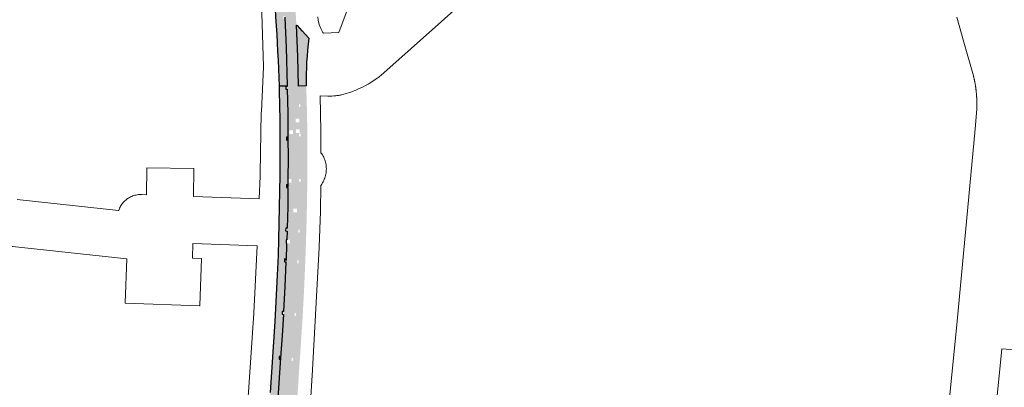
# Paper-space layout 'Layout1' of a CAD drawing. Header units: metres. Extents: x 123097 to 144122, y 392739 to 407589.
# Tile 240 of 256: x 133468 to 133740, y 397327 to 397429. Entities that reach past the tile are written whole.
import ezdxf

# ---------------------------------------------------------------- set-up
doc = ezdxf.new("R2010")
doc.units = ezdxf.units.M
doc.header["$MEASUREMENT"] = 0
for name, color, linetype, lineweight in [('gs-knt-aanvullende hoofdweg', 7, 'Continuous', 0), ('gs-knt-paden', 7, 'Continuous', 0), ('gs-knt-wegen algemeen', 7, 'Continuous', 0), ('ir-ARC-asfalt-hoofdwegen-te inspecteren', 5, 'Continuous', 0), ('ir-ARC-fietspaden naastliggend- te inspecteren', 1, 'Continuous', 0)]:
    doc.layers.add(name, color=color, linetype=linetype, lineweight=lineweight)

psp = doc.layouts.get("Layout1")

# ---------------------------------------------------------------- hatches: boundary and pattern name
at = {"layer": 'ir-ARC-asfalt-hoofdwegen-te inspecteren', "linetype": 'Continuous', "lineweight": 13}
h = psp.add_hatch(color=5, dxfattribs=at)
h.paths.add_polyline_path([(133535.784, 397473.222), (133535.703, 397473.588), (133535.701, 397473.588, 0.0177075), (133532.682, 397484.957), (133532.686, 397484.958), (133532.573, 397485.316), (133531.183, 397490.172), (133531.939, 397490.172), (133531.939, 397491.172), (133530.939, 397491.172), (133530.939, 397491.026), (133530.581, 397492.277), (133530.902, 397490.969), (133529.131, 397496.938), (133529.137, 397496.94), (133529.024, 397497.298), (133527.39, 397502.62), (133525.619, 397508.249), (133525.506, 397508.607), (133525.505, 397508.606), (133523.287, 397515.527), (133521.582, 397520.69), (133521.586, 397520.691), (133521.466, 397521.039), (133519.189, 397527.934), (133517.487, 397532.886), (133517.365, 397533.241), (133517.362, 397533.24), (133516.639, 397535.286), (133517.42, 397535.286), (133517.42, 397536.286), (133516.42, 397536.286), (133516.42, 397535.904), (133513.455, 397544.291), (133513.46, 397544.293), (133513.33, 397544.645), (133511.141, 397550.658), (133509.033, 397556.346), (133508.903, 397556.698), (133508.901, 397556.697), (133504.982, 397567.102), (133504.85, 397567.453), (133504.842, 397567.45, -0.0614188), (133501.804, 397579.114), (133501.76, 397579.486), (133501.757, 397579.486, -0.0605884), (133501.755, 397592.175), (133501.756, 397592.175), (133501.802, 397592.547, -0.0352023), (133503.294, 397599.844), (133503.915, 397602.033), (133506.682, 397611.084), (133506.905, 397611.784, 0.416164), (133506.575, 397612.4), (133513.226, 397610.429, 0.3967525), (133512.635, 397610.101), (133512.392, 397609.29), (133512.392, 397609.29), (133512.284, 397608.931), (133512.172, 397608.584), (133509.524, 397599.832), (133507.065, 397591.759), (133506.956, 397591.4), (133506.962, 397591.398), (133506.713, 397590.527, 0.0993336), (133505.756, 397579.747), (133505.753, 397579.747), (133505.799, 397579.375, 0.0525576), (133508.943, 397565.59), (133508.948, 397565.575, 0.0013328), (133509.065, 397565.235), (133509.187, 397564.88), (133509.195, 397564.883), (133512.776, 397555.2), (133515.053, 397548.964), (133516.17, 397545.923), (133516.169, 397545.923), (133516.299, 397545.571), (133518.681, 397538.873), (133519.362, 397536.956), (133520.343, 397534.171), (133520.338, 397534.169), (133520.468, 397533.817), (133522.522, 397527.703), (133524.319, 397522.313), (133524.308, 397522.309), (133524.438, 397521.957), (133526.906, 397514.363), (133527.513, 397512.461), (133528.576, 397509.161), (133528.688, 397508.803), (133530.304, 397503.639), (133532.031, 397498.217), (133535.461, 397486.586), (133535.455, 397486.584), (133535.567, 397486.226, -0.0105565), (133538.733, 397474.186, -0.0106741), (133541.362, 397460.959), (133541.416, 397460.599, -0.009789), (133542.727, 397450.564), (133542.759, 397450.252, -0.0027539), (133543.038, 397447.304), (133542.061, 397447.304), (133542.061, 397446.304), (133543.061, 397446.304), (133543.061, 397447.044, -0.0073678), (133543.641, 397439.144), (133543.991, 397433.09), (133544.026, 397432.693), (133544.331, 397427.458), (133544.709, 397418.834), (133544.897, 397410.657), (133544.901, 397410.469), (133541.796, 397410.38), (133541.791, 397410.589), (133541.788, 397410.589), (133541.784, 397410.723), (133541.463, 397421.436), (133541.237, 397427.441), (133541.095, 397429.672), (133540.518, 397439.166, 0.0150055), (133539.604, 397450.598, 0.0189726), (133538.194, 397460.952, 0.0115438)])
h.paths.add_polyline_path([(133540.832, 397442.641), (133540.832, 397443.641), (133541.832, 397443.641), (133541.832, 397442.641)], flags=16)
h.paths.add_polyline_path([(133501.649, 397588.497), (133501.649, 397589.497), (133502.649, 397589.497), (133502.649, 397588.497)], flags=16)
h.paths.add_polyline_path([(133503.292, 397572.96), (133503.292, 397573.96), (133504.292, 397573.96), (133504.292, 397572.96)], flags=16)
h.paths.add_polyline_path([(133512.683, 397550.721), (133512.683, 397551.721), (133513.683, 397551.721), (133513.683, 397550.721)], flags=16)
h.paths.add_polyline_path([(133531.437, 397495.213), (133531.437, 397496.213), (133532.437, 397496.213), (133532.437, 397495.213)], flags=16)
at = {"layer": 'ir-ARC-asfalt-hoofdwegen-te inspecteren', "linetype": 'Continuous', "lineweight": 13, "extrusion": (0, 0, -1)}
h = psp.add_hatch(color=5, dxfattribs=at)
h.paths.add_polyline_path([(-133535.669, 397232.076), (-133535.887, 397235.302), (-133535.912, 397235.676), (-133535.916, 397235.676), (-133536.819, 397247.384), (-133536.819, 397247.384), (-133536.848, 397247.758), (-133537.946, 397261.821), (-133537.975, 397262.195), (-133538.686, 397271.671), (-133539.441, 397282.75), (-133539.441, 397282.75), (-133539.467, 397283.124), (-133540.551, 397298.559), (-133541.346, 397310.035), (-133541.372, 397310.409), (-133541.373, 397310.409), (-133542.058, 397320.053), (-133542.3, 397323.714), (-133543.001, 397334.815), (-133543, 397334.815), (-133543.048, 397335.563), (-133543.048, 397335.563), (-133543.81, 397347.624), (-133544.249, 397354.893), (-133544.423, 397358.901), (-133544.561, 397361.78), (-133544.579, 397362.155), (-133544.968, 397375.889), (-133545.069, 397384.663), (-133545.096, 397390.884), (-133545.078, 397396.76), (-133545.077, 397397.135), (-133545.073, 397397.743), (-133544.196, 397397.743), (-133544.196, 397398.743), (-133545.067, 397398.743), (-133545.056, 397400.637), (-133544.12, 397400.637), (-133544.12, 397401.637), (-133545.05, 397401.637), (-133545.029, 397405.239), (-133544.901, 397410.469), (-133541.796, 397410.38), (-133541.807, 397409.839), (-133541.805, 397409.839), (-133541.942, 397403.319), (-133541.991, 397396.162), (-133542.057, 397390.929), (-133542, 397384.976), (-133542.945, 397384.976), (-133542.945, 397383.976), (-133541.99, 397383.976), (-133541.979, 397382.844), (-133541.981, 397382.638), (-133541.977, 397382.638), (-133541.926, 397377.322), (-133541.767, 397371.405), (-133541.747, 397370.655), (-133541.744, 397370.655), (-133541.662, 397368.219), (-133542.544, 397368.219), (-133542.544, 397367.219), (-133541.629, 397367.219), (-133541.471, 397362.544), (-133541.461, 397362.169), (-133541.455, 397362.169), (-133541.159, 397355.302), (-133540.797, 397348.397), (-133540.801, 397348.396), (-133540.777, 397348.022), (-133540.386, 397341.823), (-133539.96, 397335.612), (-133539.214, 397324.496), (-133539.215, 397324.496), (-133539.189, 397324.122), (-133538.184, 397309.639), (-133537.735, 397303.052), (-133538.566, 397303.052), (-133538.566, 397302.052), (-133537.667, 397302.052), (-133537.401, 397298.149), (-133537.401, 397298.149), (-133537.349, 397297.401), (-133536.358, 397283.352), (-133536.332, 397282.978), (-133535.57, 397271.878), (-133535.544, 397271.504), (-133535.542, 397271.504), (-133534.888, 397262.803), (-133534.889, 397262.803), (-133534.86, 397262.429), (-133533.753, 397247.986), (-133533.724, 397247.612), (-133533.724, 397247.612), (-133532.862, 397236.522), (-133532.558, 397232.32)])
h.paths.add_polyline_path([(-133544.463, 397375.8), (-133544.463, 397376.8), (-133543.463, 397376.8), (-133543.463, 397375.8)], flags=16)
h.paths.add_polyline_path([(-133540.079, 397303.998), (-133540.079, 397304.998), (-133539.079, 397304.998), (-133539.079, 397303.998)], flags=16)
h.paths.add_polyline_path([(-133543.342, 397397.424), (-133543.342, 397398.424), (-133542.342, 397398.424), (-133542.342, 397397.424)], flags=16)
at = {"layer": 'ir-ARC-fietspaden naastliggend- te inspecteren', "linetype": 'Continuous', "lineweight": 30, "extrusion": (0, 0, -1)}
for points in [[(-133535.864, 397472.856, 0.0111976), (-133538.194, 397460.952), (-133538.13, 397461.321), (-133537.736, 397461.253), (-133537.864, 397460.514), (-133538.258, 397460.583), (-133538.194, 397460.952, 0.0189726), (-133539.604, 397450.598), (-133539.563, 397450.971), (-133539.166, 397450.927), (-133539.247, 397450.182), (-133539.645, 397450.225, 0.0145149), (-133540.518, 397439.166), (-133540.495, 397439.54), (-133540.096, 397439.516), (-133540.142, 397438.767), (-133540.541, 397438.792), (-133541.095, 397429.672), (-133541.072, 397430.046), (-133540.673, 397430.022), (-133540.719, 397429.273), (-133541.118, 397429.298), (-133541.095, 397429.672), (-133541.237, 397427.441), (-133541.463, 397421.436), (-133541.784, 397410.723), (-133539.623, 397410.656, -0.0188437), (-133537.032, 397448.721, -0.0487982), (-133529.239, 397486.91), (-133527.21, 397493.603), (-133524.277, 397503.145), (-133520.636, 397514.589), (-133516.889, 397525.983), (-133514.005, 397534.383), (-133510.951, 397542.974), (-133506.485, 397555.179), (-133501.558, 397568.274, 0.1120547), (-133498.906, 397591.928), (-133502.488, 397613.658), (-133504.884, 397612.49), (-133504.847, 397612.404), (-133504.828, 397612.312), (-133503.85, 397606.596), (-133503.849, 397606.596), (-133503.787, 397606.226), (-133502.744, 397600.039, -0.852566), (-133503.294, 397599.844, -0.0352023), (-133501.802, 397592.547), (-133501.848, 397592.919), (-133501.451, 397592.969), (-133501.359, 397592.224), (-133501.755, 397592.175, -0.0605884), (-133501.757, 397579.486), (-133501.362, 397579.439), (-133501.451, 397578.694), (-133501.848, 397578.742), (-133501.804, 397579.114, -0.0614188), (-133504.842, 397567.45), (-133504.475, 397567.312), (-133504.74, 397566.61), (-133505.114, 397566.751), (-133508.901, 397556.697), (-133508.528, 397556.559), (-133508.788, 397555.855), (-133509.163, 397555.994), (-133509.033, 397556.346), (-133511.141, 397550.658), (-133513.33, 397544.645), (-133513.2, 397544.997), (-133512.825, 397544.858), (-133513.085, 397544.154), (-133513.455, 397544.291), (-133516.42, 397535.904), (-133516.42, 397535.286), (-133516.639, 397535.286), (-133517.362, 397533.24), (-133516.987, 397533.111), (-133517.231, 397532.401), (-133517.609, 397532.531), (-133517.487, 397532.886), (-133519.189, 397527.934), (-133521.466, 397521.039), (-133521.342, 397521.401), (-133520.964, 397521.271), (-133521.208, 397520.561), (-133521.582, 397520.69), (-133523.287, 397515.527), (-133525.505, 397508.606), (-133525.125, 397508.487), (-133525.35, 397507.771), (-133525.732, 397507.891), (-133527.39, 397502.62), (-133529.024, 397497.298), (-133528.911, 397497.656), (-133528.53, 397497.536), (-133528.755, 397496.82), (-133529.131, 397496.938), (-133530.902, 397490.969), (-133530.581, 397492.277), (-133530.939, 397491.026), (-133530.939, 397490.172), (-133531.183, 397490.172), (-133532.573, 397485.316), (-133532.46, 397485.674), (-133532.079, 397485.554), (-133532.304, 397484.838), (-133532.682, 397484.957, 0.0177075), (-133535.701, 397473.588), (-133535.313, 397473.502), (-133535.474, 397472.77)], [(-133547.044, 397410.718), (-133544.897, 397410.657), (-133544.709, 397418.834), (-133544.331, 397427.458), (-133544.505, 397427.452), (-133544.532, 397427.372), (-133545.802, 397425.942), (-133545.913, 397425.922), (-133547.801, 397423.878, -0.0405161)]]:
    psp.add_hatch(color=1, dxfattribs=at).paths.add_polyline_path(points)
at = {"layer": 'ir-ARC-fietspaden naastliggend- te inspecteren', "linetype": 'Continuous', "lineweight": 30}
psp.add_hatch(color=1, dxfattribs=at).paths.add_polyline_path([(133539.833, 397399.978, 0.0050478), (133539.623, 397410.656), (133541.784, 397410.723), (133541.788, 397410.589), (133541.391, 397410.581), (133541.407, 397409.831), (133541.805, 397409.839), (133541.942, 397403.319), (133541.991, 397396.162), (133541.988, 397396.537), (133541.588, 397396.534), (133541.594, 397395.784), (133541.994, 397395.787), (133541.991, 397396.162), (133542.057, 397390.929), (133542, 397384.976), (133541.945, 397384.976), (133541.945, 397383.976), (133541.99, 397383.976), (133541.979, 397382.844), (133541.975, 397383.388), (133541.575, 397383.385), (133541.581, 397382.635), (133541.977, 397382.638), (133541.926, 397377.322), (133541.767, 397371.405), (133541.367, 397371.416), (133541.347, 397370.666), (133541.744, 397370.655), (133541.662, 397368.219), (133541.544, 397368.219), (133541.544, 397367.219), (133541.629, 397367.219), (133541.471, 397362.544), (133541.481, 397362.919), (133541.081, 397362.93), (133541.061, 397362.18), (133541.455, 397362.169), (133541.159, 397355.302), (133540.797, 397348.397), (133540.401, 397348.421), (133540.354, 397347.673), (133540.753, 397347.648), (133540.386, 397341.823), (133539.96, 397335.612), (133539.985, 397335.986), (133539.586, 397336.013), (133539.536, 397335.265), (133539.935, 397335.238), (133539.96, 397335.612), (133539.214, 397324.496), (133538.816, 397324.524), (133538.764, 397323.776), (133539.163, 397323.748), (133538.184, 397309.639), (133538.21, 397310.013), (133537.81, 397310.04), (133537.759, 397309.292), (133538.158, 397309.265), (133537.735, 397303.052), (133537.566, 397303.052), (133537.566, 397302.052), (133537.667, 397302.052), (133537.401, 397298.149), (133537.002, 397298.177), (133536.95, 397297.429), (133537.349, 397297.401), (133536.358, 397283.352), (133536.384, 397283.726), (133535.985, 397283.754), (133535.933, 397283.005), (133536.332, 397282.978), (133535.57, 397271.878), (133535.596, 397272.252), (133535.197, 397272.28), (133535.145, 397271.531), (133535.542, 397271.504), (133534.888, 397262.803), (133534.49, 397262.833), (133534.432, 397262.086), (133534.831, 397262.055), (133534.86, 397262.429), (133533.782, 397248.36), (133533.383, 397248.39), (133533.325, 397247.643), (133533.724, 397247.612), (133532.862, 397236.522), (133532.889, 397236.896), (133532.49, 397236.925), (133532.436, 397236.177), (133532.835, 397236.148), (133532.862, 397236.522), (133532.558, 397232.32), (133530.427, 397232.706), (133530.45, 397233.139), (133530.579, 397234.757, 0.4102961), (133530.606, 397235.107), (133531.613, 397247.799), (133533.277, 397269.733), (133535.403, 397300.693), (133537.167, 397326.041), (133538.451, 397345.627), (133539.103, 397358.429), (133539.343, 397363.98), (133539.821, 397385.971)])
at = {"layer": 'ir-ARC-fietspaden naastliggend- te inspecteren', "linetype": 'Continuous', "lineweight": 30, "extrusion": (0, 0, -1)}
h = psp.add_hatch(color=1, dxfattribs=at)
h.paths.add_polyline_path([(-133547.382, 397388.917, 0.0130796), (-133545.931, 397344.963), (-133544.266, 397320.041), (-133542.78, 397299.081), (-133541.257, 397277.132), (-133540.168, 397262.14), (-133537.851, 397231.909), (-133535.669, 397232.076), (-133535.862, 397234.928), (-133536.261, 397234.901), (-133536.311, 397235.649), (-133535.916, 397235.676), (-133536.819, 397247.384), (-133537.218, 397247.353), (-133537.276, 397248.101), (-133536.877, 397248.132), (-133536.848, 397247.758), (-133537.946, 397261.821), (-133538.345, 397261.79), (-133538.403, 397262.538), (-133538.004, 397262.569), (-133537.975, 397262.195), (-133538.686, 397271.671), (-133538.66, 397271.297), (-133539.06, 397271.27), (-133539.111, 397272.018), (-133538.712, 397272.045), (-133539.441, 397282.75), (-133539.84, 397282.722), (-133539.892, 397283.47), (-133539.493, 397283.498), (-133540.551, 397298.559), (-133540.525, 397298.185), (-133540.924, 397298.157), (-133540.976, 397298.905), (-133540.577, 397298.933), (-133540.551, 397298.559), (-133541.32, 397309.661), (-133541.719, 397309.633), (-133541.771, 397310.381), (-133541.373, 397310.409), (-133542.058, 397320.053), (-133542.3, 397323.714), (-133542.275, 397323.34), (-133542.674, 397323.314), (-133542.724, 397324.062), (-133542.325, 397324.088), (-133542.3, 397323.714), (-133543.001, 397334.815), (-133543.4, 397334.79), (-133543.447, 397335.538), (-133543.048, 397335.563), (-133543.81, 397347.624), (-133543.786, 397347.25), (-133544.186, 397347.225), (-133544.233, 397347.973), (-133543.834, 397347.998), (-133543.81, 397347.624), (-133544.249, 397354.893), (-133544.423, 397358.901), (-133544.561, 397361.78), (-133544.96, 397361.761), (-133544.997, 397362.51), (-133544.597, 397362.53), (-133544.579, 397362.155), (-133544.968, 397375.889), (-133545.065, 397384.288), (-133545.465, 397384.283), (-133545.473, 397385.033), (-133545.073, 397385.038), (-133545.069, 397384.663), (-133545.096, 397390.884), (-133545.078, 397396.76), (-133545.478, 397396.761), (-133545.476, 397397.511), (-133545.076, 397397.51), (-133545.077, 397397.135), (-133545.073, 397397.743), (-133545.196, 397397.743), (-133545.196, 397398.743), (-133545.067, 397398.743), (-133545.056, 397400.637), (-133545.12, 397400.637), (-133545.12, 397401.637), (-133545.05, 397401.637), (-133545.029, 397405.239), (-133545.031, 397404.864), (-133545.431, 397404.866), (-133545.427, 397405.616), (-133545.027, 397405.614), (-133545.029, 397405.239), (-133544.901, 397410.469), (-133544.897, 397410.657), (-133547.044, 397410.718), (-133547.266, 397402.946), (-133547.325, 397398.948)])
h.paths.add_polyline_path([(-133545.212, 397370.237), (-133545.234, 397370.986), (-133544.834, 397370.998), (-133544.812, 397370.248)], flags=16)

# ---------------------------------------------------------------- linework, layer by layer
at = {"layer": 'gs-knt-aanvullende hoofdweg', "color": 7, "linetype": 'Continuous', "flags": 128}
for points in [[(133534.358, 397386.508), (133534.642, 397403.396), (133534.649, 397403.621), (133535.228, 397415.968), (133534.736, 397433.788), (133533.431, 397448.337), (133530.957, 397465.018), (133526.749, 397481.341), (133522.381, 397496.655), (133510.821, 397529.001)], [(133688.223, 397521.029), (133567.594, 397413.59), (133567.337, 397413.371), (133567.331, 397413.367), (133567.07, 397413.164), (133567.058, 397413.156), (133566.794, 397412.969), (133566.777, 397412.957), (133565.226, 397411.913), (133565.11, 397411.836), (133564.405, 397411.38), (133564.095, 397411.19), (133563.777, 397411.016), (133562.368, 397410.287), (133562.091, 397410.151), (133561.139, 397409.707), (133560.78, 397409.55), (133559.746, 397409.132), (133559.36, 397408.989), (133558.967, 397408.866), (133557.813, 397408.541), (133557.757, 397408.526), (133557.051, 397408.333), (133556.515, 397408.207), (133556.223, 397408.15), (133555.963, 397408.104), (133555.94, 397408.1), (133555.8, 397408.078), (133555.684, 397408.062), (133555.57, 397408.045), (133555.509, 397408.038), (133555.446, 397408.03), (133555.23, 397408.006), (133555.175, 397408), (133554.644, 397407.945), (133554.13, 397407.91), (133553.648, 397407.893), (133553.637, 397407.893), (133553.338, 397407.888), (133553.332, 397407.888), (133553.027, 397407.896), (133550.897, 397407.996), (133551.052, 397398.236), (133551.052, 397398.203), (133551.053, 397398.093), (133551.06, 397392.318)], [(133550.233, 397429.75), (133550.326, 397428.907), (133550.581, 397427.693), (133551.042, 397426.542), (133551.319, 397426.007), (133551.657, 397425.469), (133551.659, 397425.467), (133551.661, 397425.464)], [(133551.661, 397425.464), (133551.814, 397425.269), (133556.025, 397425.484)], [(133551.06, 397392.318), (133551.094, 397392.275), (133551.307, 397391.975), (133551.506, 397391.664), (133551.689, 397391.345), (133551.856, 397391.016), (133552.007, 397390.68), (133552.141, 397390.336), (133552.259, 397389.987), (133552.359, 397389.632), (133552.441, 397389.273), (133552.506, 397388.91), (133552.552, 397388.544), (133552.581, 397388.177), (133552.592, 397387.808), (133552.585, 397387.44), (133552.559, 397387.072), (133552.516, 397386.706), (133552.454, 397386.343), (133552.375, 397385.983), (133552.279, 397385.627), (133552.165, 397385.276), (133552.034, 397384.932), (133551.886, 397384.594), (133551.722, 397384.264), (133551.541, 397383.943), (133551.345, 397383.63), (133551.135, 397383.328), (133551.028, 397383.19), (133550.973, 397376.24), (133550.969, 397376.056), (133550.65, 397366.246), (133550.643, 397366.083), (133548.814, 397332.361), (133548.809, 397332.282), (133547.469, 397311.633)], [(133534.093, 397379.561), (133534.346, 397385.811), (133534.357, 397386.5)], [(133534.357, 397386.5), (133534.357, 397386.504), (133534.358, 397386.508)], [(133534.357, 397386.5), (133534.357, 397386.504), (133534.358, 397386.508)], [(133530.009, 397309.837), (133532.535, 397347.939), (133533.494, 397366.554)]]:
    psp.add_lwpolyline(points, dxfattribs=at)
at = {"layer": 'gs-knt-paden', "color": 7, "linetype": 'Continuous', "flags": 128}
psp.add_lwpolyline([(133556.025, 397425.484), (133563.222, 397444.761)], dxfattribs=at)
at = {"layer": 'gs-knt-wegen algemeen', "color": 7, "linetype": 'Continuous', "flags": 128}
for points in [[(133712.505, 397203.056), (133726.792, 397345.765), (133731.674, 397398.881), (133732.168, 397404.256), (133732.174, 397404.401), (133732.178, 397404.546), (133732.182, 397404.692), (133732.186, 397404.837), (133732.189, 397404.983), (133732.191, 397405.128), (133732.193, 397405.273), (133732.194, 397405.418), (133732.194, 397405.564), (133732.194, 397405.709), (133732.193, 397405.855), (133732.191, 397406), (133732.189, 397406.146), (133732.186, 397406.291), (133732.183, 397406.437), (133732.179, 397406.582), (133732.174, 397406.727), (133732.169, 397406.872), (133732.163, 397407.018), (133732.157, 397407.163), (133732.15, 397407.308), (133732.142, 397407.453), (133732.134, 397407.599), (133732.125, 397407.743), (133732.115, 397407.889), (133732.105, 397408.033), (133732.094, 397408.179), (133732.083, 397408.323), (133732.071, 397408.469), (133732.058, 397408.613), (133732.045, 397408.758), (133732.031, 397408.903), (133732.017, 397409.048), (133732.002, 397409.192), (133731.986, 397409.337), (133731.969, 397409.481), (133731.952, 397409.626), (133731.935, 397409.77), (133731.917, 397409.914), (133731.898, 397410.058), (133731.878, 397410.203), (133731.858, 397410.346), (133731.838, 397410.491), (133731.817, 397410.634), (133731.795, 397410.778), (133731.772, 397410.921), (133731.749, 397411.065), (133731.725, 397411.208), (133731.701, 397411.352), (133731.676, 397411.495), (133731.65, 397411.639), (133731.624, 397411.781), (133731.598, 397411.925), (133731.57, 397412.067), (133731.542, 397412.21), (133731.514, 397412.352), (133731.484, 397412.495), (133731.455, 397412.637), (133731.424, 397412.779), (133731.393, 397412.921), (133731.361, 397413.063), (133731.329, 397413.205), (133731.296, 397413.347), (133731.263, 397413.488), (133728.617, 397422.827), (133726.65, 397429.693)], [(133467.227, 397379.333), (133495.243, 397376.283)], [(133497.478, 397362.943), (133465.975, 397366.372), (133465.618, 397366.394), (133460.593, 397318.515), (133460.586, 397318.451), (133460.552, 397318.198), (133460.551, 397318.192), (133460.542, 397318.134), (133460.496, 397317.883), (133460.494, 397317.877), (133460.482, 397317.82), (133460.199, 397316.506), (133530.009, 397309.837)], [(133837.247, 397349.771), (133802.833, 397341.5), (133802.665, 397341.462), (133802.496, 397341.429), (133783.692, 397337.95), (133783.413, 397337.904), (133783.131, 397337.871), (133771.468, 397336.749), (133771.175, 397336.727), (133770.88, 397336.719), (133758.961, 397336.655), (133758.693, 397336.659), (133758.426, 397336.674), (133739.116, 397338.163)], [(133739.116, 397338.163), (133725.456, 397201.707), (133725.445, 397201.605), (133723.448, 397184.411)]]:
    psp.add_lwpolyline(points, dxfattribs=at)
for points in [[(133495.243, 397376.283), (133495.26, 397376.338), (133495.371, 397376.637), (133495.497, 397376.931), (133495.637, 397377.218), (133495.791, 397377.498), (133495.958, 397377.771), (133496.139, 397378.034), (133496.332, 397378.289), (133496.538, 397378.533), (133496.755, 397378.768), (133496.983, 397378.991), (133497.223, 397379.203), (133497.472, 397379.403), (133497.731, 397379.59), (133497.998, 397379.765), (133498.274, 397379.926), (133498.558, 397380.073), (133498.848, 397380.206), (133499.145, 397380.325), (133499.447, 397380.429), (133499.754, 397380.519), (133500.064, 397380.593), (133500.378, 397380.651), (133500.695, 397380.695), (133501.013, 397380.722), (133501.333, 397380.734), (133501.652, 397380.731), (133502.905, 397380.686), (133503.025, 397388.107, -0.3860743), (133503.035, 397388.116)], [(133503.035, 397388.116), (133516.031, 397387.905), (133516.034, 397387.906, -0.4069889), (133516.043, 397387.895), (133516.043, 397387.891), (133515.919, 397380.217), (133534.093, 397379.561)], [(133533.494, 397366.554), (133515.708, 397367.196), (133515.642, 397363.135), (133518.082, 397363.047, -0.3853367), (133518.091, 397363.037), (133517.623, 397350.044, -0.3853287), (133517.613, 397350.035), (133497.049, 397350.776, -0.3853312), (133497.04, 397350.786), (133497.478, 397362.943)]]:
    psp.add_lwpolyline(points, format="xyb", dxfattribs=at)
at = {"layer": 'ir-ARC-asfalt-hoofdwegen-te inspecteren', "color": 5, "linetype": 'Continuous', "lineweight": 13}
psp.add_line((133545.913, 397425.922), (133547.801, 397423.878), dxfattribs=at)
at = {"layer": 'ir-ARC-fietspaden naastliggend- te inspecteren', "color": 1, "linetype": 'Continuous', "lineweight": 30}
for points in [[(133541.095, 397429.672), (133541.237, 397427.441), (133541.463, 397421.436), (133541.784, 397410.723), (133539.623, 397410.656, 0.0188437), (133537.032, 397448.721, 0.0487982)], [(133537.167, 397326.041), (133538.451, 397345.627), (133539.103, 397358.429), (133539.343, 397363.98), (133539.821, 397385.971), (133539.833, 397399.978, 0.0050478), (133539.623, 397410.656), (133541.784, 397410.723), (133541.788, 397410.589), (133541.391, 397410.581), (133541.407, 397409.831), (133541.805, 397409.839), (133541.942, 397403.319), (133541.991, 397396.162), (133541.988, 397396.537), (133541.588, 397396.534), (133541.594, 397395.784), (133541.994, 397395.787), (133541.991, 397396.162), (133542.057, 397390.929), (133542, 397384.976), (133541.945, 397384.976), (133541.945, 397383.976), (133541.99, 397383.976), (133541.979, 397382.844), (133541.975, 397383.388), (133541.575, 397383.385), (133541.581, 397382.635), (133541.977, 397382.638), (133541.926, 397377.322), (133541.767, 397371.405), (133541.367, 397371.416), (133541.347, 397370.666), (133541.744, 397370.655), (133541.662, 397368.219), (133541.544, 397368.219), (133541.544, 397367.219), (133541.629, 397367.219), (133541.471, 397362.544), (133541.481, 397362.919), (133541.081, 397362.93), (133541.061, 397362.18), (133541.455, 397362.169), (133541.159, 397355.302), (133540.797, 397348.397), (133540.401, 397348.421), (133540.354, 397347.673), (133540.753, 397347.648), (133540.386, 397341.823), (133539.96, 397335.612), (133539.985, 397335.986), (133539.586, 397336.013), (133539.536, 397335.265), (133539.935, 397335.238), (133539.96, 397335.612), (133539.214, 397324.496)]]:
    psp.add_lwpolyline(points, format="xyb", dxfattribs=at)
psp.add_lwpolyline([(133547.044, 397410.718), (133544.897, 397410.657), (133544.709, 397418.834), (133544.331, 397427.458), (133544.505, 397427.452), (133544.532, 397427.372), (133545.802, 397425.942), (133545.913, 397425.922), (133547.801, 397423.878, 0.0405161)], format="xyb", close=True, dxfattribs=at)

doc.saveas('drawing.dxf')
